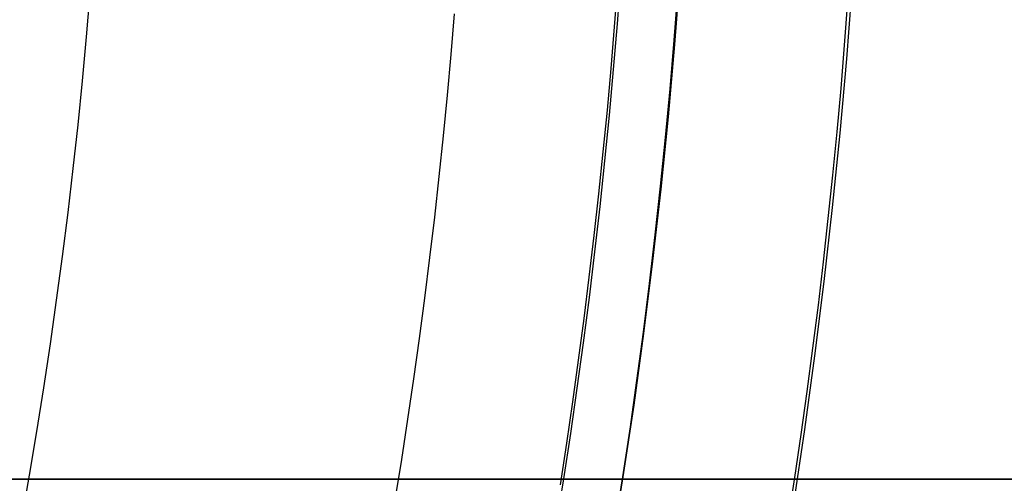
# Model space of a CAD drawing. Extents: x 12895 to 14339, y -6833 to -5581.
# Tile 45 of 79: x 13663 to 13671, y -6389 to -6385. Entities that reach past the tile are written whole.
import ezdxf

# ---------------------------------------------------------------- set-up
doc = ezdxf.new("R2010")
doc.units = 0
doc.layers.get('0').update_dxf_attribs({"linetype": 'CONTINUOUS'})
doc.layers.add('BLANCO_METALICO', color=7, linetype='CONTINUOUS')
doc.layers.add('COLOR', color=7, linetype='CONTINUOUS')

msp = doc.modelspace()

# ---------------------------------------------------------------- linework, layer by layer
at = {"extrusion": (0.1124755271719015, 0.1948133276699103, 0.974370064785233)}
msp.add_lwpolyline([(-15018.43660288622, -1296.50098592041), (-15018.94715248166, -1296.19201752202), (-15019.45569829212, -1295.878352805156), (-15019.96217989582, -1295.560010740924), (-15020.46653706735, -1295.237011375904), (-15020.96870980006, -1294.909375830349), (-15021.46863832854, -1294.577126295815), (-15021.96626315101, -1294.240286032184), (-15022.46152505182, -1293.898879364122), (-15022.95436512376, -1293.552931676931), (-15023.44472479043, -1293.20246941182), (-15023.93254582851, -1292.847520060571), (-15024.41777038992, -1292.488112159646), (-15024.90034102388, -1292.124275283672), (-15025.38020069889, -1291.756040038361), (-15025.85729282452, -1291.383438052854), (-15026.33156127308, -1291.006501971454), (-15026.80295040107, -1290.625265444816), (-15027.27140507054, -1290.239763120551), (-15027.7368706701, -1289.850030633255), (-15028.19929313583, -1289.456104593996), (-15028.65861897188, -1289.058022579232), (-15029.11479527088, -1288.655823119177), (-15029.56776973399, -1288.249545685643), (-15030.01749069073, -1287.839230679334), (-15030.46390711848, -1287.42491941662), (-15030.90696866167, -1287.006654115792), (-15031.34662565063, -1286.584477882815), (-15031.78282912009, -1286.158434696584), (-15032.21553082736, -1285.728569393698), (-15032.64468327, -1285.294927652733), (-15033.07023970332, -1284.857555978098), (-15033.49215415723, -1284.416501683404), (-15033.91038145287, -1283.971812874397), (-15034.3248772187, -1283.523538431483), (-15034.73559790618, -1283.071727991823), (-15035.14250080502, -1282.616431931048), (-15035.5455440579, -1282.157701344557), (-15035.94468667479, -1281.695588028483), (-15036.33988854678, -1281.230144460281), (-15036.73111045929, -1280.761423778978), (-15037.11831410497, -1280.289479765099), (-15037.50146209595, -1279.814366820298), (-15037.88051797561, -1279.336139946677), (-15038.2554462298, -1278.854854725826), (-15038.62621229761, -1278.370567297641), (-15038.99278258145, -1277.883334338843), (-15039.35512445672, -1277.393213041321), (-15039.71320628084, -1276.900261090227), (-15040.06699740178, -1276.404536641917), (-15040.41646816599, -1275.906098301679), (-15040.76158992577, -1275.405005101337), (-15041.1023350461, -1274.90131647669), (-15041.43867691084, -1274.395092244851), (-15041.7705899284, -1273.886392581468), (-15042.09804953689, -1273.375277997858), (-15042.42103220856, -1272.861809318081), (-15042.73951545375, -1272.346047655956), (-15043.05347782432, -1271.828054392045), (-15043.36289891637, -1271.30789115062), (-15043.66775937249, -1270.785619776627), (-15043.96804088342, -1270.261302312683), (-15044.26372618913, -1269.735000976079), (-15044.55479907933, -1269.20677813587), (-15044.84124439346, -1268.676696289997), (-15045.12304802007, -1268.144818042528), (-15045.40019689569, -1267.611206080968), (-15045.67267900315, -1267.075923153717), (-15045.94048336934, -1266.539032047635), (-15046.20360006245, -1266.000595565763), (-15046.4620201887, -1265.460676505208), (-15046.7157358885, -1264.919337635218), (-15046.96474033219, -1264.376641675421), (-15047.20902771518, -1263.832651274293), (-15047.44859325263, -1263.287428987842), (-15047.68343317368, -1262.741037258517), (-15047.91354471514, -1262.193538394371), (-15048.13892611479, -1261.64499454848), (-15048.35957660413, -1261.095467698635), (-15048.57549640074, -1260.545019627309), (-15048.78668670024, -1259.993711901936), (-15048.99314966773, -1259.441605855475), (-15049.19488842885, -1258.888762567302), (-15049.39190706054, -1258.335242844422), (-15049.5842105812, -1257.781107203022), (-15049.77180494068, -1257.226415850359), (-15049.95469700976, -1256.671228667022), (-15050.13289456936, -1256.115605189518), (-15050.30640629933, -1255.559604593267), (-15050.47524176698, -1255.003285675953), (-15050.63941141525, -1254.446706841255), (-15050.79892655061, -1253.889926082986), (-15050.95379933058, -1253.333000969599), (-15051.10404275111, -1252.77598862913), (-15051.24967063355, -1252.218945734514), (-15051.39069761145, -1251.661928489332), (-15051.52713911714, -1251.10499261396), (-15051.65901136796, -1250.548193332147), (-15051.78633135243, -1249.991585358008), (-15051.90911681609, -1249.435222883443), (-15052.02738624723, -1248.879159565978), (-15052.14115886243, -1248.32344851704), (-15052.25045459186, -1247.768142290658), (-15052.35529406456, -1247.213292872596), (-15052.45569859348, -1246.658951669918), (-15052.55169016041, -1246.105169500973), (-15052.64329140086, -1245.551996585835), (-15052.73052558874, -1244.999482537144), (-15052.81341662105, -1244.447676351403), (-15052.89198900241, -1243.896626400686), (-15052.96626782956, -1243.346380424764), (-15053.03627877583, -1242.796985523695), (-15053.10204807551, -1242.24848815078), (-15053.16360250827, -1241.700934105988), (-15053.22096938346, -1241.154368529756), (-15053.27417652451, -1240.60883589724), (-15053.3232522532, -1240.064380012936), (-15053.36822537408, -1239.521044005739), (-15053.40912515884, -1238.978870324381), (-15053.44598133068, -1238.437900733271), (-15053.47882404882, -1237.898176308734), (-15053.50768389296, -1237.35973743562), (-15053.53259184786, -1236.822623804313), (-15053.55357928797, -1236.286874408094), (-15053.57067796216, -1235.752527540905), (-15053.58391997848, -1235.219620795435), (-15053.59333778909, -1234.6881910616), (-15053.59896417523, -1234.158274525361), (-15053.60083223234, -1233.629906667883), (-15053.59903301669, -1233.1113657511), (-15053.59361436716, -1232.591332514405), (-15053.58454499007, -1232.069840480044), (-15053.57179388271, -1231.546923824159), (-15053.55533034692, -1231.022617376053), (-15053.53512400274, -1230.496956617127), (-15053.51114480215, -1229.969977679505), (-15053.48336304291, -1229.441717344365), (-15053.45174938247, -1228.912213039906), (-15053.41627485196, -1228.381502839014), (-15053.37691087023, -1227.849625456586), (-15053.33362925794, -1227.316620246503), (-15053.28640225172, -1226.782527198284), (-15053.23520251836, -1226.247386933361), (-15053.18000316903, -1225.71124070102), (-15053.12077777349, -1225.174130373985), (-15053.05750037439, -1224.636098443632), (-15052.99014550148, -1224.097188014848), (-15052.91868818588, -1223.557442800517), (-15052.84310397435, -1223.016907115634), (-15052.76336894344, -1222.475625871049), (-15052.67945971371, -1221.93364456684), (-15052.59135346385, -1221.391009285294), (-15052.49902794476, -1220.847766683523), (-15052.40246149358, -1220.30396398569), (-15052.30163304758, -1219.759648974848), (-15052.19652215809, -1219.214869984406), (-15052.08710900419, -1218.669675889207), (-15051.9733744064, -1218.12411609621), (-15051.85529984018, -1217.578240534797), (-15051.73286744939, -1217.0320996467), (-15051.60606005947, -1216.48574437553), (-15051.47486119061, -1215.939226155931), (-15051.33925507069, -1215.39259690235), (-15051.19922664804, -1214.84590899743), (-15051.05476160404, -1214.299215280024), (-15050.9058463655, -1213.752569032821), (-15050.75246811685, -1213.206023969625), (-15050.59461481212, -1212.659634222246), (-15050.43227518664, -1212.113454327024), (-15050.26543876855, -1211.567539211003), (-15050.09409589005, -1211.021944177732), (-15049.91823769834, -1210.476724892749), (-15049.73785616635, -1209.931937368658), (-15049.55294410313, -1209.387637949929), (-15049.36349516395, -1208.843883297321), (-15049.16950386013, -1208.300730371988), (-15048.9709655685, -1207.758236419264), (-15048.76787654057, -1207.216458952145), (-15048.5602339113, -1206.675455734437), (-15048.34803570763, -1206.135284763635), (-15048.13128085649, -1205.596004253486), (-15047.90996919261, -1205.057672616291), (-15047.68410146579, -1204.520348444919), (-15047.45367934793, -1203.984090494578), (-15047.21870543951, -1203.448957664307), (-15046.97918327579, -1202.915008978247), (-15046.73511733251, -1202.382303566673), (-15046.48651303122, -1201.850900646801), (-15046.23337674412, -1201.320859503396), (-15045.9757157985, -1200.792239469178), (-15045.71353848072, -1200.265099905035), (-15045.44685403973, -1199.73950018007), (-15045.17567269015, -1199.215499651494), (-15044.9000056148, -1198.693157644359), (-15044.61986496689, -1198.172533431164), (-15044.33526387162, -1197.653686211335), (-15044.0462164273, -1197.1366750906), (-15043.75273770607, -1196.62155906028), (-15043.454843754, -1196.108396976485), (-15043.15255159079, -1195.597247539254), (-15042.84587920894, -1195.088169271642), (-15042.53484557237, -1194.581220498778), (-15042.21947061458, -1194.076459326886), (-15041.8997752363, -1193.573943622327), (-15041.57578130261, -1193.073730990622), (-15041.24751163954, -1192.575878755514), (-15040.9149900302, -1192.080443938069), (-15040.57824121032, -1191.587483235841), (-15040.23729086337, -1191.097053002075), (-15039.89216561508, -1190.609209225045), (-15039.54289302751, -1190.124007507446), (-15039.18950159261, -1189.641503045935), (-15038.83202072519, -1189.161750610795), (-15038.47048075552, -1188.684804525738), (-15038.10491292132, -1188.21071864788), (-15037.73534935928, -1187.739546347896), (-15037.36182309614, -1187.271340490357), (-15036.98436803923, -1186.806153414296), (-15036.60301896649, -1186.34403691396), (-15036.21781151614, -1185.885042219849), (-15035.82878217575, -1185.429219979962), (-15035.43596827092, -1184.976620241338), (-15035.03940795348, -1184.527292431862), (-15034.63914018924, -1184.081285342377), (-15034.23520474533, -1183.638647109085), (-15033.82764217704, -1183.199425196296), (-15033.41649381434, -1182.763666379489), (-15033.00180174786, -1182.33141672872), (-15032.5836088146, -1181.902721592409), (-15032.16195858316, -1181.477625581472), (-15031.73689533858, -1181.056172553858), (-15031.30846406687, -1180.638405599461), (-15030.87671043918, -1180.224367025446), (-15030.44168079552, -1179.814098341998), (-15030.00342212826, -1179.407640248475), (-15029.56198206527, -1179.00503262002), (-15029.11740885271, -1178.606314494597), (-15028.66975133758, -1178.211524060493), (-15028.21905894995, -1177.820698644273), (-15027.76538168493, -1177.433874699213), (-15027.30877008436, -1177.051087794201), (-15026.8492752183, -1176.672372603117), (-15026.38694866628, -1176.297762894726), (-15025.92184249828, -1175.927291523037), (-15025.45400925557, -1175.560990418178), (-15024.98350193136, -1175.198890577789), (-15024.51037395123, -1174.841022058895), (-15024.0346791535, -1174.487413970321), (-15023.5564717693, -1174.13809446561), (-15023.07580640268, -1173.793090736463), (-15022.59273801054, -1173.452429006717), (-15022.10732188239, -1173.116134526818), (-15021.61961362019, -1172.784231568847), (-15021.12966911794, -1172.456743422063), (-15020.63754454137, -1172.133692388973), (-15020.14329630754, -1171.815099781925), (-15019.64698106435, -1171.500985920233)], dxfattribs=at)
at = {"extrusion": (0.1124755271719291, 0.1948133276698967, 0.9743700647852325)}
msp.add_lwpolyline([(-15017.52574510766, -1171.500985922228), (-15018.04681472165, -1171.80577710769), (-15018.56593438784, -1172.115427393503), (-15019.08304083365, -1172.429918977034), (-15019.59807095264, -1172.749232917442), (-15020.11096182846, -1173.073349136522), (-15020.62165075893, -1173.402246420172), (-15021.13007527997, -1173.735902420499), (-15021.63617318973, -1174.074293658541), (-15022.13988257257, -1174.417395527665), (-15022.6411418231, -1174.765182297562), (-15023.13988967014, -1175.117627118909), (-15023.63606520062, -1175.474702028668), (-15024.12960788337, -1175.836377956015), (-15024.62045759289, -1176.202624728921), (-15025.10855463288, -1176.573411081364), (-15025.59383975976, -1176.948704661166), (-15026.07625420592, -1177.328472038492), (-15026.55573970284, -1177.712678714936), (-15027.03223850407, -1178.101289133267), (-15027.50569340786, -1178.49426668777), (-15027.97604777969, -1178.891573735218), (-15028.44324557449, -1179.293171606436), (-15028.90723135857, -1179.69902061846), (-15029.36795033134, -1180.109080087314), (-15029.82534834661, -1180.523308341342), (-15030.27937193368, -1180.941662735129), (-15030.72996831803, -1181.36409966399), (-15031.17708544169, -1181.790574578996), (-15031.62067198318, -1182.221042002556), (-15032.06067737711, -1182.655455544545), (-15032.49705183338, -1183.093767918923), (-15032.92974635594, -1183.535930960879), (-15033.35871276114, -1183.981895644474), (-15033.78390369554, -1184.431612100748), (-15034.20527265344, -1184.885029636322), (-15034.62277399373, -1185.342096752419), (-15035.03636295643, -1185.802761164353), (-15035.44599567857, -1186.266969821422), (-15035.85162920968, -1186.734668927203), (-15036.2532215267, -1187.205803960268), (-15036.65073154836, -1187.680319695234), (-15037.04411914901, -1188.158160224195), (-15037.43334517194, -1188.639268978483), (-15037.81837144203, -1189.123588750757), (-15038.19916077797, -1189.611061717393), (-15038.57567700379, -1190.101629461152), (-15038.94788495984, -1190.595232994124), (-15039.31575051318, -1191.091812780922), (-15039.67924056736, -1191.591308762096), (-15040.0383230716, -1192.093660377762), (-15040.39296702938, -1192.598806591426), (-15040.74314250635, -1193.106685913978), (-15041.08882063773, -1193.617236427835), (-15041.42997363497, -1194.130395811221), (-15041.76657479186, -1194.646101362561), (-15042.09859849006, -1195.164290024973), (-15042.42602020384, -1195.684898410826), (-15042.74881650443, -1196.207862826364), (-15043.0669650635, -1196.733119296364), (-15043.38044465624, -1197.260603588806), (-15043.68923516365, -1197.790251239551), (-15043.99331757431, -1198.321997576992), (-15044.2926739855, -1198.855777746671), (-15044.58728760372, -1199.391526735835), (-15044.87714274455, -1199.929179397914), (-15045.16222483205, -1200.468670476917), (-15045.44252039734, -1201.009934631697), (-15045.71801707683, -1201.552906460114), (-15045.98870360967, -1202.097520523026), (-15046.25456983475, -1202.643711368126), (-15046.51560668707, -1203.191413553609), (-15046.77180619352, -1203.740561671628), (-15047.02316146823, -1204.291090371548), (-15047.2696667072, -1204.842934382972), (-15047.51131718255, -1205.39602853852), (-15047.74810923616, -1205.950307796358), (-15047.9800402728, -1206.505707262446), (-15048.20710875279, -1207.062162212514), (-15048.42931418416, -1207.619608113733), (-15048.64665711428, -1208.177980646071), (-15048.85913912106, -1208.737215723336), (-15049.06676280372, -1209.297249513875), (-15049.26953177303, -1209.858018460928), (-15049.4674506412, -1210.41945930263), (-15049.66052501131, -1210.981509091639), (-15049.84876146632, -1211.544105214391), (-15050.03216755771, -1212.107185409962), (-15050.21075179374, -1212.670687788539), (-15050.3845236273, -1213.234550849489), (-15050.5534934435, -1213.798713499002), (-15050.71767254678, -1214.363115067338), (-15050.87707314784, -1214.927695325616), (-15051.03170835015, -1215.492394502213), (-15051.18159213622, -1216.05715329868), (-15051.32673935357, -1216.621912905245), (-15051.46716570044, -1217.186615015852), (-15051.6028877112, -1217.75120184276), (-15051.7339227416, -1218.315616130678), (-15051.86028895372, -1218.879801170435), (-15051.98200530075, -1219.443700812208), (-15052.09909151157, -1220.007259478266), (-15052.2115680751, -1220.57042217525), (-15052.31945622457, -1221.133134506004), (-15052.42277792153, -1221.695342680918), (-15052.5215558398, -1222.256993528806), (-15052.61581334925, -1222.81803450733), (-15052.70557449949, -1223.378413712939), (-15052.79086400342, -1223.93807989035), (-15052.87170722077, -1224.496982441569), (-15052.94813014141, -1225.05507143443), (-15053.02015936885, -1225.612297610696), (-15053.08782210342, -1226.168612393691), (-15053.15114612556, -1226.723967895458), (-15053.21015977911, -1227.278316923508), (-15053.26489195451, -1227.831612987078), (-15053.315372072, -1228.383810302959), (-15053.3616300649, -1228.9348638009), (-15053.40369636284, -1229.484729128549), (-15053.44160187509, -1230.033362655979), (-15053.47537797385, -1230.580721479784), (-15053.50505647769, -1231.126763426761), (-15053.53066963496, -1231.671447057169), (-15053.55225010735, -1232.21473166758), (-15053.56983095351, -1232.756577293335), (-15053.58344561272, -1233.296944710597), (-15053.59312788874, -1233.835795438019), (-15053.5989119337, -1234.373091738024), (-15053.60083223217, -1234.908796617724), (-15053.5990805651, -1235.420439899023), (-15053.59380538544, -1235.933536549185), (-15053.58497662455, -1236.448054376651), (-15053.57256448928, -1236.963960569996), (-15053.55653947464, -1237.481221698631), (-15053.5368723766, -1237.999803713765), (-15053.51353430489, -1238.519671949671), (-15053.48649669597, -1239.040791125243), (-15053.45573132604, -1239.563125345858), (-15053.42121032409, -1240.086638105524), (-15053.38290618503, -1240.611292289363), (-15053.34079178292, -1241.137050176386), (-15053.29484038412, -1241.663873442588), (-15053.24502566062, -1242.191723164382), (-15053.1913217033, -1242.720559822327), (-15053.13370303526, -1243.250343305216), (-15053.07214462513, -1243.781032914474), (-15053.00662190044, -1244.312587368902), (-15052.93711076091, -1244.844964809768), (-15052.86358759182, -1245.378122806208), (-15052.78602927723, -1245.912018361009), (-15052.70441321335, -1246.446607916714), (-15052.61871732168, -1246.981847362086), (-15052.52892006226, -1247.517692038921), (-15052.43500044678, -1248.054096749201), (-15052.33693805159, -1248.591015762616), (-15052.23471303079, -1249.128402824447), (-15052.128306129, -1249.666211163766), (-15052.0176986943, -1250.204393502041), (-15051.9028726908, -1250.742902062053), (-15051.78381071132, -1251.281688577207), (-15051.66049598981, -1251.82070430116), (-15051.53291241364, -1252.359900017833), (-15051.40104453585, -1252.899226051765), (-15051.26487758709, -1253.438632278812), (-15051.12439748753, -1253.978068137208), (-15050.97959085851, -1254.517482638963), (-15050.83044503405, -1255.056824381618), (-15050.67694807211, -1255.596041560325), (-15050.51908876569, -1256.135081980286), (-15050.35685665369, -1256.67389306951), (-15050.19024203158, -1257.212421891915), (-15050.01923596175, -1257.750615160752), (-15049.84383028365, -1258.288419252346), (-15049.66401762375, -1258.825780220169), (-15049.47979140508, -1259.362643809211), (-15049.29114585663, -1259.898955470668), (-15049.09807602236, -1260.434660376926), (-15048.90057776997, -1260.969703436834), (-15048.69864779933, -1261.504029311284), (-15048.49228365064, -1262.037582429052), (-15048.28148371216, -1262.57030700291), (-15048.06624722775, -1263.102147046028), (-15047.84657430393, -1263.633046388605), (-15047.62246591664, -1264.162948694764), (-15047.3939239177, -1264.691797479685), (-15047.16095104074, -1265.219536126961), (-15046.92355090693, -1265.746107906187), (-15046.68172803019, -1266.271455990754), (-15046.43548782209, -1266.795523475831), (-15046.18483659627, -1267.318253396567), (-15045.92978157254, -1267.839588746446), (-15045.67033088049, -1268.359472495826), (-15045.4064935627, -1268.877847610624), (-15045.13827957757, -1269.394657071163), (-15044.86569980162, -1269.909843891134), (-15044.58876603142, -1270.4233511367), (-15044.3074909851, -1270.93512194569), (-15044.0218883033, -1271.445099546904), (-15043.7319725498, -1271.953227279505), (-15043.43775921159, -1272.459448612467), (-15043.13926469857, -1272.963707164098), (-15042.83650634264, -1273.465946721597), (-15042.52950239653, -1273.966111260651), (-15042.21827203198, -1274.464144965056), (-15041.90283533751, -1274.959992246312), (-15041.5832133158, -1275.453597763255), (-15041.25942788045, -1275.944906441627), (-15040.93150185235, -1276.433863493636), (-15040.59945895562, -1276.920414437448), (-15040.26332381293, -1277.404505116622), (-15039.92312194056, -1277.886081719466), (-15039.57887974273, -1278.365090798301), (-15039.23062450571, -1278.841479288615), (-15038.87838439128, -1279.315194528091), (-15038.52218842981, -1279.786184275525), (-15038.16206651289, -1280.254396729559), (-15037.79804938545, -1280.719780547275), (-15037.43016863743, -1281.182284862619), (-15037.05845669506, -1281.641859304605), (-15036.68294681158, -1282.098454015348), (-15036.30367305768, -1282.55201966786), (-15035.92067031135, -1283.002507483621), (-15035.53397424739, -1283.449869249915), (-15035.14362132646, -1283.894057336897), (-15034.74964878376, -1284.335024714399), (-15034.35209461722, -1284.772724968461), (-15033.95099757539, -1285.207112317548), (-15033.54639714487, -1285.638141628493), (-15033.13833353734, -1286.065768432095), (-15032.72684767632, -1286.4899489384), (-15032.31198118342, -1286.910640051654), (-15031.89377636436, -1287.327799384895), (-15031.47227619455, -1287.741385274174), (-15031.04752430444, -1288.151356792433), (-15030.61956496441, -1288.557673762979), (-15030.18844306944, -1288.960296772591), (-15029.75420412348, -1289.359187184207), (-15029.31689422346, -1289.754307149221), (-15028.87656004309, -1290.145619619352), (-15028.43324881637, -1290.533088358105), (-15027.9870083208, -1290.916677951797), (-15027.53788686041, -1291.296353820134), (-15027.08593324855, -1291.672082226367), (-15026.63119679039, -1292.043830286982), (-15026.17372726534, -1292.411565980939), (-15025.71357490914, -1292.77525815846), (-15025.25079039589, -1293.134876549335), (-15024.78542481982, -1293.490391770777), (-15024.317529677, -1293.841775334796), (-15023.84715684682, -1294.188999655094), (-15023.37435857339, -1294.53203805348), (-15022.89918744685, -1294.870864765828), (-15022.42169638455, -1295.205454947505), (-15021.94193861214, -1295.53578467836), (-15021.45996764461, -1295.861830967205), (-15020.97583726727, -1296.183571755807), (-15020.48960151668, -1296.500985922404)], dxfattribs=at)
at = {"extrusion": (0.1124755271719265, 0.1948133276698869, 0.9743700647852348)}
msp.add_lwpolyline([(-15023.88679101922, -1171.500985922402), (-15024.3622058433, -1171.836103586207), (-15024.83536931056, -1172.175294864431), (-15025.30623226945, -1172.518536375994), (-15025.77474586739, -1172.865803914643), (-15026.24086156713, -1173.217072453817), (-15026.70453116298, -1173.572316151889), (-15027.16570679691, -1173.931508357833), (-15027.6243409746, -1174.294621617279), (-15028.08038658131, -1174.661627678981), (-15028.53379689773, -1175.032497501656), (-15028.98452561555, -1175.407201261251), (-15029.43252685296, -1175.785708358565), (-15029.87775517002, -1176.16798742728), (-15030.32016558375, -1176.554006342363), (-15030.75971358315, -1176.943732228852), (-15031.19635514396, -1177.337131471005), (-15031.63004674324, -1177.734169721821), (-15032.06074537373, -1178.134811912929), (-15032.48840855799, -1178.539022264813), (-15032.91299436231, -1178.946764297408), (-15033.33446141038, -1179.358000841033), (-15033.75276889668, -1179.772694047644), (-15034.16787659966, -1180.190805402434), (-15034.57974489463, -1180.612295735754), (-15034.98833476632, -1181.037125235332), (-15035.39360782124, -1181.465253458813), (-15035.79552629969, -1181.896639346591), (-15036.1940530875, -1182.33124123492), (-15036.58915172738, -1182.769016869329), (-15036.98078643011, -1183.209923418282), (-15037.3689220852, -1183.653917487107), (-15037.75352427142, -1184.100955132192), (-15038.13455926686, -1184.550991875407), (-15038.51199405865, -1185.003982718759), (-15038.88579635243, -1185.459882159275), (-15039.25593458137, -1185.918644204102), (-15039.62237791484, -1186.380222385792), (-15039.98509626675, -1186.844569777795), (-15040.34406030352, -1187.311639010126), (-15040.69924145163, -1187.781382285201), (-15041.05061190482, -1188.253751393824), (-15041.39814463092, -1188.728697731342), (-15041.74181337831, -1189.206172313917), (-15042.08159268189, -1189.686125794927), (-15042.41745786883, -1190.16850848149), (-15042.74938506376, -1190.653270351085), (-15043.07735119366, -1191.140361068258), (-15043.40133399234, -1191.629730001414), (-15043.72131200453, -1192.121326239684), (-15044.03726458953, -1192.615098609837), (-15044.34917192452, -1193.110995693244), (-15044.65701500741, -1193.608965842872), (-15044.96077565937, -1194.108957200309), (-15045.26043652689, -1194.610917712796), (-15045.55598108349, -1195.11479515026), (-15045.84739363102, -1195.620537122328), (-15046.13465930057, -1196.128091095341), (-15046.41776405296, -1196.637404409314), (-15046.69669467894, -1197.148424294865), (-15046.97143879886, -1197.661097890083), (-15047.24198486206, -1198.175372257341), (-15047.5083221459, -1198.691194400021), (-15047.77044075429, -1199.208511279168), (-15048.02833161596, -1199.727269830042), (-15048.28198648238, -1200.247416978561), (-15048.53139792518, -1200.768899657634), (-15048.77655933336, -1201.291664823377), (-15049.01746491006, -1201.815659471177), (-15049.25410966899, -1202.340830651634), (-15049.48648943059, -1202.867125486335), (-15049.71460081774, -1203.394491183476), (-15049.93844125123, -1203.922875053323), (-15050.15800894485, -1204.452224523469), (-15050.3733029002, -1204.982487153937), (-15050.58432290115, -1205.513610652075), (-15050.79106950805, -1206.045542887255), (-15050.99354405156, -1206.578231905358), (-15051.19174862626, -1207.111625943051), (-15051.38568608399, -1207.645673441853), (-15051.57536002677, -1208.180323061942), (-15051.76077479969, -1208.715523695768), (-15051.94193548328, -1209.251224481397), (-15052.11884788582, -1209.787374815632), (-15052.29151853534, -1210.323924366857), (-15052.45995467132, -1210.860823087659), (-15052.62416423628, -1211.398021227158), (-15052.78415586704, -1211.935469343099), (-15052.93993888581, -1212.473118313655), (-15053.09152329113, -1213.01091934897), (-15053.23891974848, -1213.548824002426), (-15053.38213958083, -1214.086784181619), (-15053.52119475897, -1214.624752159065), (-15053.6560978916, -1215.162680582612), (-15053.78686221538, -1215.70052248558), (-15053.9135015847, -1216.238231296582), (-15054.03603046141, -1216.775760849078), (-15054.15446390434, -1217.313065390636), (-15054.26881755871, -1217.850099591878), (-15054.37910764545, -1218.386818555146), (-15054.48535095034, -1218.923177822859), (-15054.5875648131, -1219.459133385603), (-15054.68576711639, -1219.994641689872), (-15054.77997627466, -1220.529659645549), (-15054.87021122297, -1221.064144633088), (-15054.95649140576, -1221.598054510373), (-15055.03883676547, -1222.131347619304), (-15055.11726773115, -1222.663982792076), (-15055.19180520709, -1223.195919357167), (-15055.26247056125, -1223.727117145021), (-15055.32928561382, -1224.257536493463), (-15055.39227262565, -1224.787138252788), (-15055.45145428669, -1225.315883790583), (-15055.50685370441, -1225.843734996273), (-15055.55849439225, -1226.370654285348), (-15055.606400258, -1226.896604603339), (-15055.65059559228, -1227.42154942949), (-15055.69110505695, -1227.945452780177), (-15055.7279536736, -1228.468279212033), (-15055.76116681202, -1228.989993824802), (-15055.79077017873, -1229.510562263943), (-15055.8167898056, -1230.029950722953), (-15055.83925203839, -1230.548125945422), (-15055.85818352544, -1231.065055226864), (-15055.87361120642, -1231.580706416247), (-15055.88556230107, -1232.095047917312), (-15055.89406429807, -1232.608048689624), (-15055.89914494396, -1233.119678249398), (-15055.90083223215, -1233.629906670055), (-15055.89908475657, -1234.149155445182), (-15055.89382253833, -1234.669854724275), (-15055.88501608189, -1235.191972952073), (-15055.87263615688, -1235.715477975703), (-15055.8566538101, -1236.240337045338), (-15055.83704037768, -1236.766516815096), (-15055.81376749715, -1237.293983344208), (-15055.78680711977, -1237.822702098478), (-15055.75613152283, -1238.352637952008), (-15055.72171332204, -1238.883755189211), (-15055.6835254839, -1239.416017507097), (-15055.64154133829, -1239.949388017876), (-15055.59573459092, -1240.483829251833), (-15055.54607933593, -1241.01930316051), (-15055.49255006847, -1241.555771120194), (-15055.4351216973, -1242.093193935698), (-15055.37376955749, -1242.631531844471), (-15055.30846942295, -1243.170744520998), (-15055.23919751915, -1243.710791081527), (-15055.16593053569, -1244.251630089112), (-15055.08864563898, -1244.793219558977), (-15055.00732048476, -1245.335516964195), (-15054.92193323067, -1245.8784792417), (-15054.83246254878, -1246.422062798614), (-15054.73888763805, -1246.966223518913), (-15054.64118823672, -1247.510916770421), (-15054.53934463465, -1248.056097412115), (-15054.43333768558, -1248.601719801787), (-15054.32314881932, -1249.147737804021), (-15054.20876005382, -1249.6941047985), (-15054.09015400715, -1250.240773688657), (-15053.96731390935, -1250.787696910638), (-15053.84022361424, -1251.334826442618), (-15053.70886761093, -1251.882113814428), (-15053.57323103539, -1252.429510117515), (-15053.43329968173, -1252.976966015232), (-15053.28906001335, -1253.524431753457), (-15053.14049917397, -1254.07185717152), (-15052.98760499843, -1254.619191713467), (-15052.83036602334, -1255.166384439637), (-15052.66877149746, -1255.71338403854), (-15052.502811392, -1256.260138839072), (-15052.33247641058, -1256.806596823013), (-15052.15775799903, -1257.352705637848), (-15051.97864835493, -1257.898412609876), (-15051.79514043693, -1258.44366475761), (-15051.6072279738, -1258.988408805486), (-15051.41490547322, -1259.53259119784), (-15051.21816823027, -1260.076158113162), (-15051.01701233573, -1260.619055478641), (-15050.81143468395, -1261.161228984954), (-15050.60143298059, -1261.702624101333), (-15050.38700574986, -1262.243186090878), (-15050.16815234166, -1262.782860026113), (-15049.9448729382, -1263.321590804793), (-15049.71716856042, -1263.859323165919), (-15049.48504107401, -1264.396001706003), (-15049.2484931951, -1264.931570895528), (-15049.00752849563, -1265.46597509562), (-15048.76215140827, -1265.99915857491), (-15048.51236723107, -1266.531065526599), (-15048.25818213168, -1267.061640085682), (-15047.99960315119, -1267.590826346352), (-15047.73663820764, -1268.118568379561), (-15047.46929609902, -1268.644810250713), (-15047.19758650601, -1269.169496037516), (-15046.92151999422, -1269.692569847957), (-15046.64110801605, -1270.213975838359), (-15046.35636291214, -1270.733658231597), (-15046.06729791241, -1271.251561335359), (-15045.77392713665, -1271.767629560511), (-15045.47626559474, -1272.281807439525), (-15045.17432918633, -1272.794039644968), (-15044.86813470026, -1273.304271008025), (-15044.55769981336, -1273.812446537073), (-15044.24304308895, -1274.31851143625), (-15043.92418397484, -1274.822411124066), (-15043.60114280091, -1275.324091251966), (-15043.27394077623, -1275.823497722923), (-15042.94259998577, -1276.320576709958), (-15042.60714338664, -1276.815274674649), (-15042.26759480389, -1277.307538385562), (-15041.92397892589, -1277.797314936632), (-15041.57632129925, -1278.284551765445), (-15041.22464832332, -1278.769196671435), (-15040.86898724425, -1279.25119783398), (-15040.50936614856, -1279.730503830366), (-15040.14581395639, -1280.20706365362), (-15039.7783604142, -1280.680826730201), (-15039.40703608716, -1281.151742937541), (-15039.031872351, -1281.619762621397), (-15038.65290138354, -1282.084836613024), (-15038.27015615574, -1282.546916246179), (-15037.88367042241, -1283.005953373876), (-15037.49347871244, -1283.461900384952), (-15037.09961631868, -1283.914710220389), (-15036.70211928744, -1284.364336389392), (-15036.30102440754, -1284.810732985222), (-15035.89636919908, -1285.253854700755), (-15035.48819190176, -1285.693656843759), (-15035.07653146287, -1286.130095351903), (-15034.66142752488, -1286.563126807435), (-15034.24292041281, -1286.9927084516), (-15033.8210511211, -1287.418798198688), (-15033.39586130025, -1287.841354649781), (-15032.96739324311, -1288.260337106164), (-15032.53568987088, -1288.675705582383), (-15032.1007947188, -1289.087420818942), (-15031.66275192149, -1289.495444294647), (-15031.22160619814, -1289.899738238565), (-15030.77740283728, -1290.300265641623), (-15030.33018768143, -1290.696990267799), (-15029.88000711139, -1291.089876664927), (-15029.42690803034, -1291.478890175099), (-15028.97093784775, -1291.863996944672), (-15028.512144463, -1292.245163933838), (-15028.05057624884, -1292.622358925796), (-15027.58628203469, -1292.99555053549), (-15027.11931108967, -1293.364708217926), (-15026.64971310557, -1293.729802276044), (-15026.17753817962, -1294.09080386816), (-15025.70283679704, -1294.447685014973), (-15025.22565981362, -1294.800418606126), (-15024.74605843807, -1295.14897840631), (-15024.26408421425, -1295.493339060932), (-15023.77978900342, -1295.833476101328), (-15023.29322496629, -1296.169365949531), (-15022.80444454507, -1296.500985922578)], dxfattribs=at)
at = {"extrusion": (0.1124755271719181, 0.1948133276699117, 0.9743700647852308)}
msp.add_lwpolyline([(-15024.64440849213, -1296.500985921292), (-15025.11033923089, -1296.163662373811), (-15025.57399863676, -1295.822402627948), (-15026.035339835, -1295.477230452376), (-15026.49431625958, -1295.128170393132), (-15026.95088166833, -1294.775247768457), (-15027.40499015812, -1294.418488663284), (-15027.85659617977, -1294.057919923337), (-15028.30565455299, -1293.693569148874), (-15028.75212048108, -1293.325464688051), (-15029.1959495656, -1292.953635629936), (-15029.6370978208, -1292.57811179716), (-15030.07552168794, -1292.198923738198), (-15030.51117804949, -1291.816102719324), (-15030.94402424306, -1291.4296807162), (-15031.37401807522, -1291.039690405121), (-15031.80111783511, -1290.646165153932), (-15032.22528230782, -1290.249139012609), (-15032.64647078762, -1289.848646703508), (-15033.06464309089, -1289.444723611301), (-15033.47975956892, -1289.037405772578), (-15033.89178112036, -1288.626729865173), (-15034.30066920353, -1288.212733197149), (-15034.70638584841, -1287.795453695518), (-15035.1088936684, -1287.374929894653), (-15035.50815587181, -1286.951200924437), (-15035.90413627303, -1286.524306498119), (-15036.29679930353, -1286.09428689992), (-15036.68611002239, -1285.66118297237), (-15037.07203412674, -1285.225036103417), (-15037.45453796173, -1284.78588821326), (-15037.8335885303, -1284.343781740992), (-15038.20915350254, -1283.898759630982), (-15038.58120122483, -1283.450865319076), (-15038.94970072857, -1283.000142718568), (-15039.31462173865, -1282.546636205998), (-15039.67593468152, -1282.090390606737), (-15040.03361069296, -1281.63145118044), (-15040.3876216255, -1281.169863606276), (-15040.73794005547, -1280.705673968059), (-15041.08453928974, -1280.238928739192), (-15041.42739337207, -1279.76967476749), (-15041.7664770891, -1279.297959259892), (-15042.10176597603, -1278.823829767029), (-15042.43323632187, -1278.347334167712), (-15042.76086517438, -1277.868520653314), (-15043.0846303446, -1277.387437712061), (-15043.40451041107, -1276.904134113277), (-15043.72048472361, -1276.41865889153), (-15044.0325334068, -1275.931061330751), (-15044.34063736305, -1275.441390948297), (-15044.64477827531, -1274.949697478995), (-15044.94493860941, -1274.456030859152), (-15045.24110161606, -1273.960441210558), (-15045.53325133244, -1273.462978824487), (-15045.82137258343, -1272.963694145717), (-15046.10545098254, -1272.462637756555), (-15046.38547293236, -1271.959860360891), (-15046.66142562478, -1271.455412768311), (-15046.93329704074, -1270.949345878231), (-15047.20107594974, -1270.441710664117), (-15047.46475190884, -1269.93255815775), (-15047.7243152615, -1269.421939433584), (-15047.97975713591, -1268.909905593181), (-15048.23106944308, -1268.396507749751), (-15048.47824487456, -1267.881797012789), (-15048.72127689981, -1267.365824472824), (-15048.96015976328, -1266.848641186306), (-15049.19488848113, -1266.330298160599), (-15049.42545883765, -1265.810846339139), (-15049.65186738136, -1265.290336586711), (-15049.87411142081, -1264.768819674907), (-15050.09218902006, -1264.246346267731), (-15050.30609899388, -1263.722966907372), (-15050.51584090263, -1263.198732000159), (-15050.72141504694, -1262.673691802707), (-15050.92282246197, -1262.147896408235), (-15051.12006491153, -1261.621395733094), (-15051.31314488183, -1261.094239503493), (-15051.50206557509, -1260.56647724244), (-15051.68683090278, -1260.038158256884), (-15051.86744547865, -1259.509331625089), (-15052.04391461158, -1258.980046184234), (-15052.21624429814, -1258.450350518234), (-15052.3844412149, -1257.920292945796), (-15052.54851271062, -1257.389921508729), (-15052.70846679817, -1256.859283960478), (-15052.86431214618, -1256.328427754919), (-15053.01605807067, -1255.797400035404), (-15053.16371452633, -1255.266247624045), (-15053.3072920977, -1254.735017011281), (-15053.44680199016, -1254.203754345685), (-15053.58225602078, -1253.672505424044), (-15053.71366660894, -1253.141315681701), (-15053.84104676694, -1252.610230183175), (-15053.9644100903, -1252.07929361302), (-15054.08377074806, -1251.548550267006), (-15054.1991434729, -1251.018044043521), (-15054.31054355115, -1250.487818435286), (-15054.41798681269, -1249.957916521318), (-15054.52148962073, -1249.428380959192), (-15054.62106886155, -1248.899253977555), (-15054.71674193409, -1248.370577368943), (-15054.80852673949, -1247.842392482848), (-15054.89644167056, -1247.314740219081), (-15054.98050560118, -1246.787661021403), (-15055.06073787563, -1246.261194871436), (-15055.1371582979, -1245.735381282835), (-15055.20978712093, -1245.210259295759), (-15055.27864503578, -1244.685867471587), (-15055.3437531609, -1244.162243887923), (-15055.40513303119, -1243.639426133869), (-15055.46280658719, -1243.117451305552), (-15055.5167961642, -1242.596356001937), (-15055.56712448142, -1242.076176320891), (-15055.61381463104, -1241.556947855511), (-15055.65689006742, -1241.038705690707), (-15055.69637459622, -1240.521484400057), (-15055.73229236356, -1240.005318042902), (-15055.76466784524, -1239.490240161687), (-15055.79352583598, -1238.976283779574), (-15055.81889143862, -1238.463481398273), (-15055.84079005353, -1237.951864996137), (-15055.85924736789, -1237.441466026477), (-15055.87428934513, -1236.932315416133), (-15055.88594221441, -1236.424443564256), (-15055.8942324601, -1235.917880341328), (-15055.89918681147, -1235.412655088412), (-15055.90083223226, -1234.908796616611), (-15055.89903943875, -1234.382858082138), (-15055.89364049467, -1233.855431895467), (-15055.8846047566, -1233.32655085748), (-15055.87190186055, -1232.796248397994), (-15055.85550173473, -1232.26455857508), (-15055.83537461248, -1231.731516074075), (-15055.81149104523, -1231.197156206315), (-15055.78382191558, -1230.661514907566), (-15055.75233845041, -1230.12462873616), (-15055.71701223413, -1229.586534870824), (-15055.67781522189, -1229.047271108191), (-15055.63471975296, -1228.506875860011), (-15055.58769856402, -1227.965388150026), (-15055.53672480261, -1227.422847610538), (-15055.48177204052, -1226.879294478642), (-15055.42281428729, -1226.334769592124), (-15055.35982600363, -1225.789314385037), (-15055.29278211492, -1225.242970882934), (-15055.22165802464, -1224.695781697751), (-15055.14642962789, -1224.147790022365), (-15055.06707332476, -1223.599039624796), (-15054.98356603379, -1223.049574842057), (-15054.89588520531, -1222.499440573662), (-15054.80400883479, -1221.948682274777), (-15054.70791547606, -1221.397345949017), (-15054.6075842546, -1220.845478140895), (-15054.50299488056, -1220.293125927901), (-15054.39412766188, -1219.740336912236), (-15054.28096351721, -1219.187159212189), (-15054.16348398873, -1218.633641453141), (-15054.04167125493, -1218.079832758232), (-15053.91550814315, -1217.525782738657), (-15053.7849781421, -1216.971541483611), (-15053.65006541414, -1216.417159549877), (-15053.51075480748, -1215.862687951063), (-15053.36703186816, -1215.308178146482), (-15053.21888285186, -1214.753682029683), (-15053.06629473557, -1214.19925191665), (-15052.909255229, -1213.644940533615), (-15052.74775278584, -1213.09080100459), (-15052.58177661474, -1212.536886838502), (-15052.41131669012, -1211.983251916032), (-15052.23636376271, -1211.429950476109), (-15052.05690936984, -1210.877037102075), (-15051.87294584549, -1210.324566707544), (-15051.68446633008, -1209.772594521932), (-15051.4914647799, -1209.221176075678), (-15051.29393597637, -1208.670367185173), (-15051.09187553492, -1208.120223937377), (-15050.88527991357, -1207.570802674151), (-15050.67414642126, -1207.022159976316), (-15050.45847322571, -1206.474352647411), (-15050.23825936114, -1205.927437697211), (-15050.01350473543, -1205.381472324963), (-15049.78421013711, -1204.83651390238), (-15049.55037724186, -1204.292619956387), (-15049.31200861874, -1203.749848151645), (-15049.06910773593, -1203.208256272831), (-15048.82167896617, -1202.667902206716), (-15048.56972759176, -1202.128843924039), (-15048.31325980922, -1201.59113946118), (-15048.05228273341, -1201.054846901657), (-15047.7868044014, -1200.520024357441), (-15047.51683377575, -1199.986729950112), (-15047.24238074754, -1199.455021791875), (-15046.96345613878, -1198.924957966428), (-15046.68007170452, -1198.396596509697), (-15046.39224013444, -1197.869995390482), (-15046.09997505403, -1197.345212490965), (-15045.80329102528, -1196.822305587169), (-15045.50220354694, -1196.301332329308), (-15045.19672905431, -1195.782350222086), (-15044.88688491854, -1195.265416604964), (-15044.57268944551, -1194.750588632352), (-15044.25416187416, -1194.237923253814), (-15043.93132237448, -1193.727477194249), (-15043.60419204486, -1193.219306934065), (-15043.27279290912, -1192.713468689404), (-15042.93714791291, -1192.21001839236), (-15042.5972809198, -1191.709011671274), (-15042.25321670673, -1191.210503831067), (-15041.90498095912, -1190.714549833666), (-15041.55260026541, -1190.22120427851), (-15041.19610211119, -1189.730521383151), (-15040.83551487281, -1189.242554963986), (-15040.47086781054, -1188.757358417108), (-15040.10219106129, -1188.274984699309), (-15039.72951563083, -1187.795486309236), (-15039.35287338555, -1187.318915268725), (-15038.97229704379, -1186.845323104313), (-15038.58782016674, -1186.374760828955), (-15038.19947714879, -1185.907278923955), (-15037.8073032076, -1185.442927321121), (-15037.41133437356, -1184.981755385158), (-15037.01160747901, -1184.523811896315), (-15036.60816014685, -1184.069145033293), (-15036.20103077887, -1183.617802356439), (-15035.79025854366, -1183.169830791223), (-15035.37588336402, -1182.72527661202), (-15034.95794590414, -1182.284185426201), (-15034.53648755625, -1181.846602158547), (-15034.11155042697, -1181.412571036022), (-15033.68317732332, -1180.98213557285), (-15033.25141173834, -1180.555338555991), (-15032.81629783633, -1180.132222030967), (-15032.37788043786, -1179.712827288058), (-15031.93620500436, -1179.297194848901), (-15031.4913176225, -1178.885364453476), (-15031.04326498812, -1178.477375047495), (-15030.59209439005, -1178.073264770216), (-15030.13785369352, -1177.673070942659), (-15029.68059132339, -1177.276830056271), (-15029.22035624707, -1176.884577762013), (-15028.75719795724, -1176.496348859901), (-15028.29116645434, -1176.112177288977), (-15027.8223122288, -1175.732096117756), (-15027.35068624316, -1175.356137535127), (-15026.87633991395, -1174.984332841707), (-15026.39932509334, -1174.616712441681), (-15025.91969405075, -1174.253305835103), (-15025.43749945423, -1173.894141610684), (-15024.95279435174, -1173.539247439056), (-15024.46563215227, -1173.18865006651), (-15023.97606660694, -1172.84237530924), (-15023.4841517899, -1172.500448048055), (-15022.98994207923, -1172.16289222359), (-15022.49349213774, -1171.829730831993), (-15021.99485689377, -1171.500985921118)], dxfattribs=at)
for points in [[(13667.3094794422, -6389.116957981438), (13667.3643450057, -6388.75939996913), (13667.41675447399, -6388.401464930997), (13667.46670685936, -6388.043170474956), (13667.51420117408, -6387.684534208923), (13667.55923643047, -6387.325573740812), (13667.6018116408, -6386.96630667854), (13667.64192581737, -6386.606750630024), (13667.67957797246, -6386.24692320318), (13667.71476711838, -6385.886842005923), (13667.7474922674, -6385.526524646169), (13667.77775243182, -6385.165988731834), (13667.80554662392, -6384.805251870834)], [(13669.2753889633, -6389.427524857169), (13669.33237200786, -6389.056167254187), (13669.3868041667, -6388.684418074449), (13669.43868441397, -6388.312295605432), (13669.48801172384, -6387.939818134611), (13669.5347850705, -6387.567003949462), (13669.57900342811, -6387.193871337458), (13669.62066577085, -6386.820438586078), (13669.65977107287, -6386.446723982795), (13669.69631830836, -6386.072745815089), (13669.73030645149, -6385.698522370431), (13669.76173447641, -6385.324071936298), (13669.79060135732, -6384.949412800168)], [(13665.88503924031, -6389.248309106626), (13665.94081976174, -6388.900742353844), (13665.99421114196, -6388.552791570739), (13666.04521241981, -6388.204473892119), (13666.09382263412, -6387.855806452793), (13666.14004082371, -6387.506806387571), (13666.18386602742, -6387.15749083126), (13666.22529728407, -6386.80787691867), (13666.26433363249, -6386.457981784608), (13666.30097411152, -6386.107822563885), (13666.33521775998, -6385.757416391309), (13666.3670636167, -6385.406780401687), (13666.39651072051, -6385.055931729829)]]:
    msp.add_lwpolyline(points)
for centre, radius, start, end in [((13616.37125110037, -6381.069931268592, 89.37470231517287), 73.2424557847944, 29.99999999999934, 209.9999999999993), ((13616.37125114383, -6381.06993131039, 88.63012703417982), 71.44457953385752, 30.00000004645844, 209.9999999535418), ((13616.37125110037, -6381.069931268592, 89.05580518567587), 71.21139006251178, 30.0000000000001, 210.0000000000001), ((13616.37125110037, -6381.069931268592, 67.12500292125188), 53.58193971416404, 29.99999999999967, 209.9999999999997), ((13616.37125110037, -6381.069931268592, 65.62055118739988), 53.58193971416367, 29.99999999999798, 209.999999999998), ((13616.37125110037, -6381.069931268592, 89.37470231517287), 73.24245578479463, 209.9999999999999, 29.99999999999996), ((13616.3712510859, -6381.069931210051, 88.63012703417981), 71.44457953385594, 210.0000000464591, 29.99999995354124), ((13616.37125110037, -6381.069931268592, 89.05580518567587), 71.21139006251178, 210.0000000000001, 30.0000000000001), ((13616.37125110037, -6381.069931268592, 67.12500292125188), 53.58193971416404, 209.9999999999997, 29.99999999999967), ((13616.37125110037, -6381.069931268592, 65.62055118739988), 53.58193971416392, 210.0000000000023, 30.00000000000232), ((13616.37125110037, -6381.069931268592, 67.12500292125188), 52.0912327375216, 209.9999999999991, 29.99999999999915), ((13616.37125110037, -6381.069931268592, 77.62500292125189), 52.09123273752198, 210.0000000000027, 30.00000000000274), ((13616.37125110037, -6381.069931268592, 46.50000292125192), 71.74245578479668, 300.0000653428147, 7.499999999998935), ((13616.37125110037, -6381.069931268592, 62.12500292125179), 51.59084318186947, 336.1247352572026, 4.28571428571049)]:
    msp.add_arc(centre, radius, start, end)
at = {"extrusion": (0, 0, -1)}
for centre, radius, start, end in [((-13616.37125110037, -6381.069931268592, -89.37470231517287), 70.9424557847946, 330.0000000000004, 150.0000000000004), ((-13616.37125110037, -6381.069931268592, -46.50000292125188), 70.9424557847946, 330.0000000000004, 150.0000000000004), ((-13616.37125110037, -6381.069931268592, -89.37470231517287), 70.94245578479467, 150.0000000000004, 330.0000000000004), ((-13616.37125110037, -6381.069931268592, -46.50000292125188), 70.94245578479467, 150.0000000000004, 330.0000000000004), ((-13616.37125110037, -6381.069931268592, -88.12500292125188), 52.09123273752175, 150.0000000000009, 330.0000000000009), ((-13616.37125110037, -6381.069931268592, -62.12500292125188), 47.03455676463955, 149.9999999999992, 329.9999999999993)]:
    msp.add_arc(centre, radius, start, end, dxfattribs=at)
at = {"extrusion": (-0.1124755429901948, -0.1948133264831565, -0.9743700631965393)}
msp.add_arc((14983.43912533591, -1234.029336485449, -352.5984824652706), 56.00000007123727, 334.5735870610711, 25.32742621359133, dxfattribs=at)
at = {"extrusion": (0.1124755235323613, 0.1948134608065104, 0.9743700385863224)}
msp.add_arc((-14983.43960401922, -1234.023845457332, 351.6832271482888), 56.00000007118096, 154.6725833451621, 205.4263646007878, dxfattribs=at)
at = {"layer": 'BLANCO_METALICO'}
for p, q in [((13653.30323587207, -6389.069881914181, 190.147078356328), (13687.21809977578, -6389.069934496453, 190.147078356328)), ((13687.21809977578, -6389.069934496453, 187.6470783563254), (13653.30323587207, -6389.069881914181, 187.6470783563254)), ((13653.30323587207, -6389.069881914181, 188.8970783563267), (13687.21809977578, -6389.069934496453, 188.8970783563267)), ((13670.26070200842, -6389.069918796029, 187.6470783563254), (13670.26070200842, -6389.069918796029, 190.147078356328))]:
    msp.add_line(p, q, dxfattribs=at)
at = {"layer": 'BLANCO_METALICO', "extrusion": (0, 0, -1)}
for centre, radius, start, end in [((-13616.37098787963, -6381.069931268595, -171.6470783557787), 99.49999999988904, 179.9999999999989, 1.047441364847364e-12), ((-13616.37098787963, -6381.069931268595, -170.8389899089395), 99.49999999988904, 179.9999999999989, 1.047441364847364e-12), ((-13616.37098787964, -6381.069931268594, -169.280901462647), 99.49999999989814, 179.9999999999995, 5.237206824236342e-13), ((-13616.37098787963, -6381.069931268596, -171.6470783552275), 99.0999999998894, 179.9999999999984, 1.577503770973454e-12), ((-13616.37098787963, -6381.069931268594, -170.0309014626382), 98.69999999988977, 179.9999999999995, 5.279656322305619e-13), ((-13616.37098787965, -6381.069931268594, -168.5309014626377), 98.69999999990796, 179.9999999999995, 5.279656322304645e-13), ((-13616.37098787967, -6381.0699312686, -167.2309014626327), 98.19999999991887, 179.9999999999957, 4.24523078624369e-12), ((-13616.37098787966, -6381.069931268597, -168.0309014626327), 98.1999999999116, 179.9999999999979, 2.122615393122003e-12)]:
    msp.add_arc(centre, radius, start, end, dxfattribs=at)
at = {"layer": 'BLANCO_METALICO'}
for centre, radius, start, end in [((13616.37098787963, -6381.069931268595, 170.030901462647), 99.49999999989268, 179.9999999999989, 1.047441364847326e-12), ((13616.37098787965, -6381.069931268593, 168.5309014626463), 99.49999999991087, 180, 0), ((13616.37098787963, -6381.069931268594, 171.6470783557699), 98.69999999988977, 179.9999999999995, 5.279656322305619e-13), ((13616.37098787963, -6381.069931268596, 170.8389899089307), 98.69999999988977, 179.9999999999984, 1.583896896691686e-12)]:
    msp.add_arc(centre, radius, start, end, dxfattribs=at)
at = {"layer": 'COLOR', "extrusion": (0, 0, -1)}
for centre, radius, start, end in [((-13616.37125823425, -6381.069948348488, 10.54089386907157), 152.392098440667, 333.381578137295, 153.381578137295), ((-13616.37125823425, -6381.06994834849, -32.97295255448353), 75.00000000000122, 63.38157813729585, 243.3815781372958), ((-13616.37125823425, -6381.069948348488, -18.68835025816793), 83.81579491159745, 333.3815781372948, 153.3815781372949), ((-13616.37125823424, -6381.069948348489, -43.50000292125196), 72.9999999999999, 63.38157813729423, 243.3815781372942), ((-13616.37125823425, -6381.06994834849, -33.3991820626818), 73.00000000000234, 63.3815781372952, 243.3815781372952), ((-13616.37125823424, -6381.069948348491, -43.50000292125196), 73.00000000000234, 63.3815781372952, 243.3815781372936), ((-13616.37125823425, -6381.06994834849, -43.50000292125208), 75.00000000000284, 63.38157813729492, 243.3815781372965), ((-13616.37125823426, -6381.06994834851, -26.2000005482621), 61.09154780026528, 333.3815781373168, 153.3815781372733), ((-13616.37125823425, -6381.069948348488, 10.54089386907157), 152.3920984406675, 153.3815781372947, 333.3815781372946), ((-13616.37936058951, -6381.065905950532, -28.2000005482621), 59.50000000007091, 333.381578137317, 153.3815781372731), ((-13616.37936058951, -6381.065905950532, -26.2000005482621), 59.50000000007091, 333.381578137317, 153.3815781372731), ((-13616.3793605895, -6381.065905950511, -27.2000005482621), 59.5000000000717, 333.381578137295, 153.381578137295), ((-13616.37125823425, -6381.069948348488, -18.68835025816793), 83.81579491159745, 153.3815781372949, 333.3815781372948), ((-13616.37125823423, -6381.06994834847, -26.2000005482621), 61.09154780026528, 153.381578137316, 333.3815781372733), ((-13616.37936058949, -6381.065905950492, -28.2000005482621), 59.50000000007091, 153.3815781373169, 333.381578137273), ((-13616.3793605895, -6381.065905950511, -27.2000005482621), 59.50000000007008, 153.3815781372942, 333.3815781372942)]:
    msp.add_arc(centre, radius, start, end, dxfattribs=at)
at = {"layer": 'COLOR'}
for centre, radius, start, end in [((13616.37125823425, -6381.06994834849, -35.79999945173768), 153, 26.61842186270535, 206.618421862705), ((13616.37125823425, -6381.069948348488, -11.46081713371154), 152.9999999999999, 26.61842186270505, 206.6184218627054), ((13616.37125823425, -6381.069948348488, -23.63040829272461), 153.0000000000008, 26.61842186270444, 206.6184218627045), ((13616.37125823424, -6381.069948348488, -10.90949982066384), 152.8342956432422, 26.6184218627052, 206.6184218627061), ((13616.37125823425, -6381.06994834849, -35.79999945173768), 150, 26.61842186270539, 206.618421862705), ((13616.37125823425, -6381.069948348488, -11.46081713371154), 153, 206.6184218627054, 26.61842186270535), ((13616.37125823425, -6381.069948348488, -35.79999945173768), 153, 206.6184218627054, 26.61842186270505), ((13616.37125823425, -6381.069948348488, -23.63040829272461), 153.0000000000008, 206.618421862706, 26.61842186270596), ((13616.37125823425, -6381.069948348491, -10.90949982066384), 152.834295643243, 206.6184218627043, 26.61842186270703), ((13616.37125823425, -6381.069948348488, -35.79999945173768), 150, 206.6184218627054, 26.61842186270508), ((13616.37125823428, -6381.0699483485, 22.44590218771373), 74.99999999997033, 296.6184218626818, 26.61842186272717), ((13616.37936058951, -6381.065905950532, 26.2000005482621), 59.50000000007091, 206.6184218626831, 26.61842186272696)]:
    msp.add_arc(centre, radius, start, end, dxfattribs=at)

doc.saveas('drawing.dxf')
